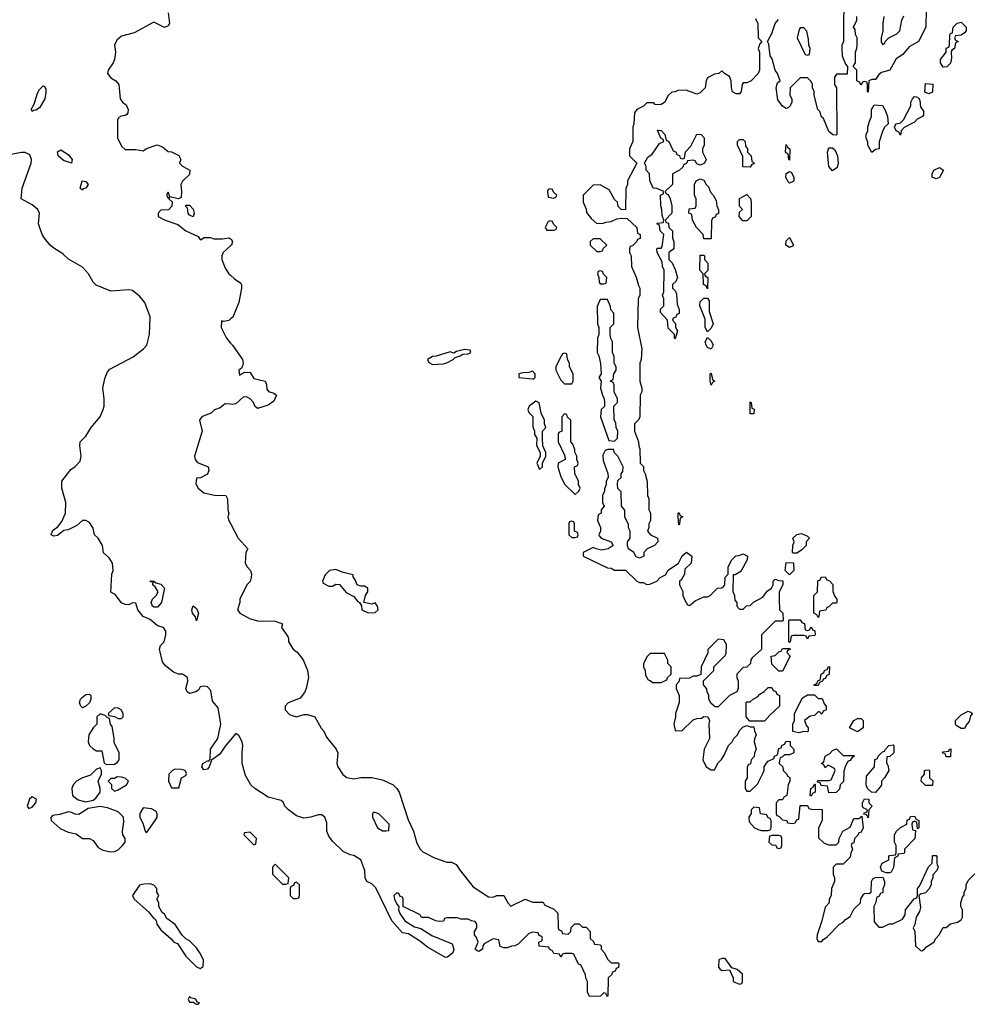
# Model space of a CAD drawing. Header units: inches. Extents: x 2710684 to 2828758, y 857022 to 965663.
# Tile 206 of 256: x 2738819 to 2744153, y 932102 to 937612. Entities that reach past the tile are written whole.
import ezdxf

# ---------------------------------------------------------------- set-up
doc = ezdxf.new("R2010")
doc.units = ezdxf.units.IN
doc.header["$MEASUREMENT"] = 0
doc.layers.add('C7933', color=7, linetype='Continuous')
doc.layers.add('C7943', color=7, linetype='Continuous')

msp = doc.modelspace()

# ---------------------------------------------------------------- linework, layer by layer
at = {"layer": 'C7933', "color": 4, "elevation": 8}
for points in [[(2739651, 937650), (2739658, 937590), (2739650, 937578), (2739630, 937568.7), (2739570, 937598), (2739460.7, 937539.3), (2739390, 937519.3), (2739362.4, 937497.6), (2739350.8, 937470), (2739354.8, 937430), (2739350.8, 937390), (2739342.8, 937370), (2739314, 937330), (2739310.8, 937310), (2739330, 937286.8), (2739358, 937270), (2739374, 937250), (2739382, 937170), (2739394, 937150), (2739416, 937136), (2739426, 937110), (2739424.7, 937090), (2739418.8, 937081.2), (2739410, 937075.3), (2739387.1, 937072.9), (2739374.8, 937065.2), (2739367.7, 937052.3), (2739367.3, 936950), (2739390, 936904.7), (2739410, 936886), (2739470, 936884.7), (2739510, 936878), (2739530, 936891.3), (2739588.9, 936911.1), (2739619.6, 936899.6), (2739650, 936874), (2739670, 936872), (2739711.1, 936851.1), (2739722, 936830), (2739714, 936810), (2739731.6, 936791.6), (2739772, 936770), (2739770, 936746), (2739731.6, 936708.4), (2739722, 936690), (2739726, 936650), (2739723.6, 936616.4), (2739708.7, 936608.7), (2739660.4, 936620.4), (2739650, 936646), (2739642, 936630), (2739650, 936614), (2739658, 936618), (2739654, 936610), (2739672, 936592), (2739671.3, 936568.7), (2739651.6, 936548.4), (2739610, 936546), (2739594, 936530), (2739594, 936510), (2739634, 936490), (2739705.4, 936465.4), (2739750, 936431), (2739818, 936398), (2739830, 936382), (2739838, 936382), (2739850, 936394), (2739887.3, 936392.7), (2739906, 936386), (2739954, 936386), (2739990, 936391.3), (2740000, 936385.6)], [(2740000, 933582.1), (2739970, 933547), (2739939.1, 933500.9), (2739892.4, 933467.6), (2739879.5, 933430), (2739870, 933418.7), (2739850, 933414), (2739839.7, 933430), (2739845.4, 933450), (2739870, 933463.8), (2739877.5, 933462.5), (2739886.3, 933473.7), (2739888.4, 933530), (2739928.2, 933590), (2739944.8, 933670), (2739930, 933762), (2739898, 933798), (2739890, 933858), (2739870, 933879), (2739850, 933882), (2739830, 933878), (2739819.9, 933860.1), (2739804.7, 933850), (2739770, 933841.6), (2739756, 933850), (2739749.3, 933870), (2739761.2, 933910), (2739758, 933930), (2739730, 933948.7), (2739709, 933949), (2739680.2, 933960.2), (2739636.4, 933996.4), (2739618, 934018), (2739602, 934090), (2739608, 934110), (2739628.9, 934131.1), (2739637.2, 934170), (2739637.2, 934190), (2739624, 934210), (2739590, 934220.7), (2739550, 934255.6), (2739511.4, 934271.4), (2739481.2, 934310), (2739470, 934346), (2739450, 934348), (2739430, 934337.2), (2739410, 934339.3), (2739389.5, 934349.5), (2739354.6, 934394.6), (2739329, 934409), (2739335.3, 934510), (2739342, 934530), (2739338, 934570), (2739320.4, 934600.4), (2739288.4, 934628.4), (2739282, 934670), (2739258, 934710), (2739238, 934730), (2739230, 934766), (2739210, 934798), (2739190, 934808.7), (2739170, 934808.7), (2739139.2, 934780.8), (2739090, 934758), (2739067.3, 934752.7), (2739030, 934726), (2739010, 934721.2), (2738995.3, 934730), (2739004.8, 934755.2), (2739030, 934771.3), (2739055.5, 934804.5), (2739075.3, 934850), (2739078, 934910), (2739055.3, 934990), (2739055.3, 935030), (2739105.6, 935094.4), (2739129.1, 935110.9), (2739158, 935142), (2739164, 935170), (2739155.3, 935230), (2739158, 935250), (2739190, 935282), (2739219, 935330), (2739269, 935390), (2739286, 935430), (2739292.3, 935450), (2739292.7, 935490), (2739285.2, 935550), (2739295.5, 935604.5), (2739310, 935642), (2739323.7, 935656.3), (2739454.9, 935725.1), (2739513.2, 935770), (2739532, 935790), (2739546.6, 935850), (2739549.3, 935949.3), (2739519.3, 936030), (2739490, 936065.2), (2739450, 936096), (2739430, 936099.5), (2739330, 936093.2), (2739247, 936127), (2739230, 936144), (2739203.7, 936190), (2739170, 936226.6), (2739091.6, 936271.6), (2739061.5, 936301.5), (2739010, 936333.2), (2738989.7, 936349.7), (2738957.2, 936390), (2738945.2, 936410), (2738924, 936470), (2738929.3, 936530), (2738921.2, 936550), (2738890, 936576), (2738828, 936610), (2738833.2, 936670), (2738883.7, 936810), (2738886, 936830), (2738876.2, 936856.2), (2738850, 936869.3), (2738830, 936869.4), (2738679.3, 936840.7)], [(2740000, 936346), (2739958, 936310), (2739951, 936290), (2739951, 936270), (2739970, 936222), (2739990.7, 936190.7), (2740000, 936181.9)], [(2740000, 935937.2), (2739990, 935928.7), (2739963.1, 935923.1), (2739950, 935926), (2739946.8, 935890), (2739976.3, 935830), (2740000, 935802.3)], [(2740000, 935459.7), (2739970, 935462), (2739941, 935439), (2739910, 935428.7), (2739890.7, 935409.3), (2739846.8, 935393.2), (2739835.3, 935384.7), (2739826, 935370), (2739840.7, 935310), (2739798.8, 935170), (2739801, 935150), (2739814.8, 935134.8), (2739874, 935110), (2739878, 935090), (2739870, 935068), (2739831.6, 935048.4), (2739810, 935046), (2739805.4, 935014.6), (2739818, 934990), (2739850, 934964), (2739910, 934952), (2739974, 934950), (2739982, 934930), (2739984.7, 934870), (2739990.7, 934850), (2739984.7, 934830), (2739990.8, 934810), (2740000, 934792.3)]]:
    msp.add_lwpolyline(points, dxfattribs=at)
at = {"layer": 'C7933', "color": 4}
for points, elevation in [([(2738890, 937098), (2738884, 937110), (2738901.2, 937138.8), (2738918.6, 937201.4), (2738930, 937222), (2738950, 937242), (2738958, 937238), (2738964.7, 937224.7), (2738966, 937206), (2738959.1, 937170), (2738930, 937118), (2738910, 937106), (2738896, 937104)], 4), ([(2739110, 936809), (2739064.8, 936824.8), (2739035.3, 936850), (2739030, 936872), (2739050, 936882.8), (2739090, 936857.1), (2739112.4, 936830)], 4), ([(2739170, 936658), (2739158, 936670), (2739169.3, 936710.7), (2739190, 936706), (2739202.8, 936690), (2739190, 936669.2), (2739175.3, 936664.7)], 4), ([(2739790, 936508), (2739770, 936518), (2739762, 936530), (2739758, 936558), (2739750, 936566), (2739750, 936574), (2739770, 936574), (2739790, 936552), (2739796, 936530)], 8), ([(2739590, 934323.7), (2739570, 934325.1), (2739562.7, 934330), (2739555.1, 934350), (2739562.7, 934370), (2739582.7, 934390), (2739594, 934410), (2739578.4, 934438.4), (2739564, 934450), (2739566, 934466), (2739554, 934466), (2739550, 934471), (2739570, 934470.5), (2739581.4, 934461.4), (2739610, 934453.7), (2739630.3, 934430), (2739614, 934350)], 4), ([(2739810, 934248.7), (2739802.7, 934270), (2739787.1, 934290), (2739782.6, 934310), (2739790, 934332), (2739810, 934316.3), (2739820.5, 934290)], 4), ([(2739170, 933762), (2739160.9, 933770), (2739153.6, 933790), (2739159.7, 933810), (2739170, 933821.3), (2739190, 933836.5), (2739210, 933838), (2739217.1, 933830), (2739218, 933810), (2739210.3, 933790), (2739190, 933769.6)], 8), ([(2739270, 933728), (2739252, 933710), (2739252, 933670), (2739230, 933648.7), (2739206, 933610), (2739202.8, 933570), (2739211, 933550), (2739230, 933531), (2739250, 933521), (2739279.6, 933519.6), (2739291.6, 933451.6), (2739304.7, 933444.7), (2739350, 933446), (2739364.7, 933455.3), (2739375.3, 933470), (2739375.3, 933510), (2739348, 933568), (2739349, 933591), (2739337.2, 933657.2), (2739328, 933670), (2739322, 933702), (2739310, 933706), (2739298, 933718)], 12), ([(2739350, 933762), (2739314, 933730), (2739318, 933718), (2739350, 933712), (2739370, 933702), (2739390, 933702), (2739398, 933710), (2739399, 933730), (2739388, 933750), (2739370, 933759)], 12), ([(2739270, 933426), (2739250, 933418), (2739216, 933384), (2739170, 933369.2), (2739138, 933350), (2739118, 933330), (2739111.3, 933310), (2739114, 933270), (2739146.4, 933246.4), (2739190, 933234.8), (2739230, 933244.7), (2739245.2, 933254.8), (2739269, 933290), (2739269.2, 933310), (2739258, 933350), (2739278, 933390), (2739278, 933410)], 12), ([(2739690, 933418), (2739674, 933410), (2739654, 933390), (2739652, 933350), (2739670, 933314), (2739710, 933314), (2739726, 933370), (2739750, 933382), (2739753.6, 933393.6), (2739746, 933410), (2739723.6, 933416.4)], 12), ([(2739365.4, 933374.6), (2739350, 933366), (2739330, 933366), (2739314, 933350), (2739332.7, 933332.7), (2739334, 933310), (2739350, 933294), (2739370, 933302), (2739418, 933330), (2739428, 933350), (2739410, 933368), (2739390, 933374)], 12), ([(2738890, 933263.7), (2738874, 933250), (2738861, 933210), (2738870, 933198), (2738890, 933204.7), (2738909, 933230), (2738914, 933250)], 12), ([(2739270, 933209), (2739202.8, 933197.2), (2739150, 933164), (2739130, 933165.2), (2739110, 933175.3), (2739090, 933179), (2739044.7, 933164.7), (2739002, 933158), (2738992.7, 933147.3), (2738996, 933130), (2739045.7, 933085.7), (2739090, 933064.9), (2739135.6, 933055.6), (2739170, 933030.7), (2739211, 933030), (2739230, 933019.1), (2739258.7, 932978.7), (2739284.9, 932964.9), (2739330, 932955.5), (2739350, 932957.3), (2739370, 932966), (2739395.3, 932990), (2739409, 933010), (2739409, 933030), (2739397.2, 933050), (2739395.1, 933070), (2739403.2, 933123.2), (2739401.2, 933150), (2739370, 933179), (2739310, 933201.2)], 12), ([(2739510, 933202), (2739491, 933170), (2739491, 933150), (2739511, 933110), (2739522, 933070), (2739530, 933062), (2739578, 933130), (2739589, 933150), (2739588.9, 933168.9), (2739582, 933182), (2739556.5, 933196.5)], 12), ([(2739550, 932775.3), (2739514.6, 932774.6), (2739490, 932768.7), (2739451, 932710), (2739461, 932690), (2739539.8, 932619.8), (2739570, 932582), (2739578, 932578), (2739585.4, 932565.4), (2739586.8, 932550), (2739610, 932518), (2739668, 932468), (2739682, 932450), (2739702, 932442), (2739750, 932372), (2739810, 932312), (2739830, 932302), (2739847.3, 932312.7), (2739848, 932350), (2739828, 932390), (2739810, 932418), (2739770, 932458), (2739748.7, 932468.7), (2739728.7, 932488.7), (2739690, 932548), (2739643.1, 932583.1), (2739630, 932606), (2739616.4, 932616.4), (2739598, 932650), (2739598, 932670), (2739588, 932690), (2739598, 932710), (2739588, 932730), (2739588, 932750), (2739570, 932768)], 12), ([(2739770, 932146), (2739762, 932130), (2739770, 932114), (2739794, 932114), (2739794, 932110), (2739810, 932102), (2739818, 932102), (2739826, 932110), (2739813.6, 932113.6), (2739806, 932130), (2739778, 932138)], 12)]:
    msp.add_lwpolyline(points, close=True, dxfattribs=dict(at, elevation=elevation))
at = {"layer": 'C7943', "color": 4}
for points, elevation in [([(2743434, 937790), (2743432, 937490), (2743422, 937470), (2743422, 937450), (2743424.7, 937410), (2743443.6, 937363.6), (2743454, 937350), (2743452.7, 937307.3), (2743392.7, 937307.3), (2743382, 937290), (2743382, 937250), (2743392, 937230), (2743394, 936970), (2743390, 936966), (2743372.7, 936967.3), (2743350, 936986), (2743319, 937059), (2743309.1, 937069.1), (2743299, 937099), (2743288.7, 937110), (2743268, 937190), (2743268, 937210), (2743258, 937230), (2743258, 937250), (2743250, 937266), (2743230, 937286), (2743190, 937286), (2743134, 937230), (2743132, 937190), (2743142, 937170), (2743142, 937150), (2743134, 937130), (2743122, 937118), (2743110, 937115.3), (2743090, 937128), (2743063.7, 937163.7), (2743054, 937230), (2743062, 937258), (2743078, 937270), (2743062, 937310), (2743049, 937329), (2743032.7, 937392.7), (2743022, 937410), (2743014.6, 937474.6), (2743006, 937490), (2743030, 937534), (2743048.4, 937591.6), (2743067.3, 937612.7)], 12), ([(2743894, 937670), (2743892, 937570), (2743852, 937490), (2743799.6, 937460.4), (2743763.6, 937416.4), (2743726.8, 937393.2), (2743691.1, 937328.9), (2743643.6, 937316.4), (2743630, 937306), (2743610, 937278), (2743590, 937278), (2743574, 937270), (2743570, 937206), (2743566, 937210), (2743566, 937250), (2743562, 937262), (2743550, 937266), (2743538, 937262), (2743530, 937246), (2743522, 937262), (2743506, 937270), (2743506, 937330), (2743486, 937350), (2743498, 937370), (2743498, 937430), (2743507.3, 937452.7), (2743508, 937470), (2743508, 937510), (2743498, 937530), (2743496.4, 937556.4), (2743488, 937570), (2743506, 937610), (2743506, 937630)], 12), ([(2742939.6, 937619.6), (2742952, 937590), (2742954, 937510), (2742974, 937490), (2742963.6, 937476.4), (2742954, 937450), (2742962, 937430), (2742962, 937330), (2742954, 937310), (2742914, 937270), (2742890, 937258), (2742870, 937258), (2742864.7, 937250), (2742858, 937210), (2742850, 937198), (2742830, 937198), (2742810, 937208), (2742804, 937230), (2742802, 937270), (2742793.6, 937293.6), (2742766, 937310), (2742750, 937326), (2742734, 937310), (2742710, 937308), (2742670, 937286), (2742662, 937270), (2742658, 937230), (2742630, 937202), (2742610, 937195.3), (2742550, 937218), (2742503.6, 937216.4), (2742490, 937208), (2742470, 937206), (2742450, 937188), (2742430, 937148), (2742410, 937138), (2742390, 937135.3), (2742378, 937138), (2742370, 937146), (2742330, 937146), (2742311.6, 937128.4), (2742274, 937110), (2742262, 937090), (2742258, 937030), (2742251.3, 937010), (2742252, 936930), (2742234, 936890), (2742234, 936850), (2742274, 936810), (2742222, 936710), (2742222, 936690), (2742212.7, 936667.3), (2742211.6, 936548.4), (2742186, 936550), (2742170, 936566), (2742166, 936590), (2742150, 936606), (2742120.4, 936660.4), (2742070, 936688), (2742030, 936686), (2741974, 936630), (2741974, 936590), (2741991.6, 936551.6), (2741992.7, 936532.7), (2742019.6, 936499.6), (2742050, 936472), (2742087.3, 936472.7), (2742100.4, 936479.6), (2742130, 936482), (2742163.1, 936496.9), (2742190, 936502), (2742219.6, 936499.6), (2742274, 936450), (2742278, 936418), (2742294, 936410), (2742292.7, 936387.3), (2742278, 936382), (2742274, 936370), (2742250, 936346), (2742238, 936342), (2742234, 936330), (2742234, 936310), (2742242, 936290), (2742244.7, 936230), (2742271.1, 936171.1), (2742283.6, 936123.6), (2742292, 936110), (2742292, 936070), (2742282, 936050), (2742278, 935890), (2742302, 935770), (2742298, 935710), (2742292, 935690), (2742292, 935590), (2742302, 935550), (2742302, 935530), (2742294, 935510), (2742292, 935390), (2742285.4, 935374.6), (2742262, 935350), (2742262, 935310), (2742284.7, 935250), (2742286, 935226), (2742292, 935210), (2742294, 935130), (2742311.6, 935111.6), (2742312, 935090), (2742322, 935070), (2742331.6, 935028.4), (2742334, 934950), (2742342, 934930), (2742342, 934870), (2742351.3, 934850), (2742351.1, 934808.9), (2742342, 934790), (2742342, 934770), (2742334, 934750), (2742352, 934730), (2742390.7, 934710.7), (2742392, 934690), (2742374, 934670), (2742332, 934650), (2742314, 934630), (2742314, 934610), (2742290, 934598), (2742270, 934606), (2742258, 934630), (2742228.7, 934650), (2742222, 934670), (2742222, 934690), (2742238, 934710), (2742238, 934750), (2742228.4, 934768.4), (2742227.3, 934787.3), (2742208, 934830), (2742207.3, 934867.3), (2742188, 934890), (2742186, 934970), (2742168.4, 934988.4), (2742166, 935010), (2742167.3, 935032.7), (2742186, 935050), (2742186, 935070), (2742196.4, 935083.6), (2742198, 935110), (2742168, 935170), (2742148, 935190), (2742146, 935206), (2742112.7, 935207.3), (2742098, 935202), (2742084.7, 935175.3), (2742085.4, 935145.4), (2742111.6, 935071.6), (2742114, 935050), (2742102, 935030), (2742102, 935010), (2742092.7, 934987.3), (2742092.7, 934972.7), (2742082, 934950), (2742082, 934910), (2742092, 934890), (2742074, 934870), (2742074, 934850), (2742058, 934842), (2742054, 934810), (2742071.3, 934770), (2742071.1, 934748.9), (2742062, 934730), (2742063.6, 934723.6), (2742074, 934710), (2742131.3, 934690), (2742142, 934670), (2742114, 934650), (2742075.9, 934644.1), (2742046, 934650), (2742030, 934658), (2741974, 934630), (2741974, 934610), (2742110, 934544.7), (2742130, 934542), (2742150, 934532), (2742211.6, 934531.6), (2742274, 934470), (2742290, 934462), (2742310, 934462), (2742330, 934452), (2742347.3, 934452.7), (2742386, 934470), (2742406, 934490), (2742434.6, 934505.4), (2742450, 934532), (2742508.7, 934571.3), (2742529.1, 934610.9), (2742552, 934632), (2742582, 934610), (2742578, 934570), (2742543.6, 934536.4), (2742542, 934510), (2742523.6, 934476.4), (2742514, 934470), (2742514, 934450), (2742531.6, 934411.6), (2742532, 934390), (2742543.6, 934363.6), (2742558, 934338), (2742570, 934334), (2742600.4, 934359.6), (2742650, 934382), (2742670, 934382), (2742686, 934390), (2742726, 934430), (2742750, 934432), (2742760.4, 934439.6), (2742768, 934450), (2742768.4, 934491.6), (2742786, 934510), (2742786, 934550), (2742806, 934590), (2742828.4, 934611.6), (2742847.3, 934612.7), (2742870, 934622), (2742894, 934610), (2742891.6, 934588.4), (2742856.9, 934523.1), (2742826, 934506), (2742814, 934506), (2742812.7, 934412.7), (2742822, 934390), (2742823.6, 934363.6), (2742834, 934350), (2742834, 934330), (2742850, 934314), (2742870, 934314), (2742888.4, 934331.6), (2742910, 934334), (2742928.4, 934351.6), (2742980.4, 934379.6), (2743005.2, 934414.8), (2743028, 934430), (2743038, 934450), (2743038, 934470), (2743050, 934482), (2743070, 934474), (2743092, 934472), (2743092, 934450), (2743072, 934410), (2743072, 934370), (2743074, 934310), (2743091.6, 934291.6), (2743094, 934250), (2743090, 934246), (2743050, 934246), (2742972, 934170), (2742972.7, 934087.3), (2742919.6, 934040.4), (2742912, 934030), (2742911, 934009), (2742891.1, 933988.9), (2742870, 933986), (2742834, 933950), (2742834, 933930), (2742842, 933910), (2742842, 933870), (2742834, 933850), (2742794, 933830), (2742730, 933766), (2742712.7, 933767.3), (2742690, 933786), (2742678, 933810), (2742678, 933830), (2742668, 933850), (2742667.3, 933867.3), (2742648, 933890), (2742648, 933912), (2742706, 933970), (2742706, 933990), (2742770, 934054), (2742774.6, 934065.4), (2742776.4, 934116.4), (2742762, 934142), (2742730, 934146), (2742672.7, 934087.3), (2742671.6, 934068.4), (2742634, 933990), (2742632.7, 933947.3), (2742610, 933938), (2742590, 933938), (2742570, 933928), (2742514, 933926), (2742510, 933906), (2742494, 933890), (2742494, 933870), (2742512, 933830), (2742511.6, 933791.6), (2742491.3, 933730), (2742491.3, 933710), (2742482, 933670), (2742490, 933634), (2742527.3, 933632.7), (2742590, 933694), (2742610, 933702), (2742636.4, 933703.6), (2742650, 933712), (2742671.3, 933711.3), (2742682, 933690), (2742678, 933670), (2742682, 933590), (2742652, 933530), (2742644.7, 933470), (2742662, 933430), (2742690, 933414), (2742710, 933414), (2742730, 933454), (2742748.4, 933471.6), (2742763.1, 933496.9), (2742788, 933550), (2742808, 933570), (2742818, 933590), (2742838, 933610), (2742850, 933634), (2742870, 933654), (2742890, 933662), (2742910, 933654), (2742930, 933654), (2742932.7, 933632.7), (2742942, 933610), (2742932.7, 933587.3), (2742932, 933570), (2742942, 933530), (2742932.7, 933507.3), (2742931.6, 933488.4), (2742914, 933470), (2742911.6, 933448.4), (2742898, 933442), (2742892.7, 933427.3), (2742892, 933370), (2742882, 933350), (2742882, 933310), (2742890, 933294), (2742910, 933294), (2742950, 933334), (2742978, 933390), (2742987.3, 933412.7), (2742988.4, 933431.6), (2742998, 933450), (2743010, 933462), (2743042, 933478), (2743046, 933490), (2743062, 933498), (2743070, 933534), (2743082, 933538), (2743086, 933550), (2743102, 933558), (2743110, 933574), (2743132.7, 933572.7), (2743134, 933550), (2743154, 933530), (2743154, 933510), (2743130, 933498), (2743102, 933498), (2743090, 933486), (2743078, 933482), (2743072.7, 933467.3), (2743072, 933450), (2743092, 933430), (2743094, 933410), (2743114, 933390), (2743118, 933378), (2743131.6, 933371.6), (2743132, 933350), (2743122, 933330), (2743114, 933270), (2743098, 933262), (2743090, 933246), (2743070, 933246), (2743054, 933230), (2743054, 933170), (2743058, 933158), (2743070, 933154), (2743090, 933134), (2743114, 933130), (2743118, 933118), (2743150, 933114), (2743162, 933118), (2743170, 933134), (2743182, 933138), (2743190, 933214), (2743230, 933214), (2743238, 933198), (2743250, 933194), (2743311.6, 933191.6), (2743312.7, 933132.7), (2743292.7, 933087.3), (2743292.7, 933032.7), (2743323.6, 933003.6), (2743350, 932994), (2743390, 932994), (2743406, 933010), (2743408, 933030), (2743428, 933070), (2743470, 933094), (2743490, 933142), (2743518, 933142), (2743534, 933154), (2743542, 933090), (2743530, 933066), (2743518, 933062), (2743514, 933050), (2743494, 933030), (2743490, 933006), (2743478, 933002), (2743474, 932990), (2743482, 932970), (2743472.7, 932947.3), (2743470, 932926), (2743430, 932886), (2743390, 932886), (2743374, 932870), (2743374, 932830), (2743382, 932810), (2743382, 932790), (2743364.7, 932750), (2743362, 932710), (2743352, 932690), (2743351.3, 932670), (2743330, 932646), (2743311.1, 932568.9), (2743284.7, 932490), (2743282, 932470), (2743290, 932454), (2743310, 932454), (2743316.4, 932463.6), (2743340.4, 932479.6), (2743408.9, 932551.1), (2743430, 932562), (2743443.1, 932576.9), (2743470, 932594), (2743490, 932634), (2743526, 932670), (2743528.4, 932691.6), (2743543.1, 932716.9), (2743550, 932722), (2743576.4, 932723.6), (2743586, 932730), (2743588, 932790), (2743596.4, 932803.6), (2743608.4, 932811.6), (2743652.7, 932812.7), (2743662, 932790), (2743662, 932770), (2743652.7, 932747.3), (2743651.6, 932728.4), (2743638, 932722), (2743630, 932706), (2743618, 932702), (2743611.6, 932668.4), (2743602, 932650), (2743603.6, 932563.6), (2743630, 932534), (2743650, 932534), (2743690, 932552), (2743707.3, 932552.7), (2743762, 932578), (2743776.4, 932603.6), (2743778, 932630), (2743827.3, 932692.7), (2743842, 932698), (2743846, 932710), (2743846, 932750), (2743856.4, 932763.6), (2743908.4, 932871.6), (2743927.3, 932892.7), (2743930, 932934), (2743950, 932934), (2743954, 932930), (2743954, 932890), (2743962, 932870), (2743954, 932850), (2743932.7, 932827.3), (2743932, 932810), (2743922, 932790), (2743922, 932770), (2743910, 932746), (2743890, 932726), (2743862, 932718), (2743854, 932710), (2743863.6, 932643.6), (2743858, 932622), (2743838, 932590), (2743831.6, 932548.4), (2743822, 932530), (2743832, 932510), (2743834, 932430), (2743863.6, 932403.6), (2743870, 932402), (2743886, 932410), (2743896.4, 932423.6), (2743938, 932450), (2743948, 932470), (2743968, 932490), (2743990, 932532), (2744007.3, 932532.7), (2744030, 932552), (2744070, 932562), (2744090, 932574), (2744098, 932590), (2744098, 932630), (2744088, 932650), (2744088, 932670), (2744098, 932702), (2744107.3, 932712.7), (2744108, 932730), (2744118, 932750), (2744118, 932770), (2744130, 932794), (2744167.3, 932832.7)], 12), ([(2743658, 937630), (2743651.3, 937590), (2743652, 937550), (2743642, 937510), (2743642, 937490), (2743650, 937474), (2743662, 937478), (2743667.3, 937492.7), (2743686, 937510), (2743730, 937532), (2743748, 937550), (2743758, 937610), (2743770, 937634)], 12), ([(2740000, 936385.6), (2740003.6, 936383.6), (2740011.6, 936371.6), (2740004.7, 936350), (2740000, 936346)], 8), ([(2740000, 936181.9), (2740021.4, 936161.4), (2740056.9, 936136.9), (2740062, 936130), (2740062, 936110), (2740046, 936030), (2740012.3, 935947.7), (2740000, 935937.2)], 8), ([(2740000, 935802.3), (2740010.6, 935790), (2740067.3, 935710), (2740070.9, 935689.1), (2740066.8, 935673.2), (2740059.8, 935660.2), (2740046, 935650), (2740050, 935622), (2740080.4, 935639.6), (2740110, 935638), (2740130, 935604.7), (2740194, 935590), (2740202, 935570), (2740203.6, 935543.6), (2740211.6, 935531.6), (2740242, 935522), (2740258, 935510), (2740242, 935478), (2740210, 935454), (2740150, 935435.3), (2740135.3, 935450), (2740129, 935470), (2740109.5, 935489.5), (2740090, 935501.2), (2740070, 935499), (2740030, 935462), (2740010, 935459), (2740000, 935459.7)], 8), ([(2740000, 934792.3), (2740042.8, 934710), (2740096, 934650), (2740086, 934630), (2740082, 934570), (2740092, 934550), (2740111.3, 934530), (2740118, 934510), (2740116, 934490), (2740110, 934468), (2740091.1, 934448.9), (2740052, 934370), (2740051.3, 934350), (2740038, 934310), (2740051.3, 934290), (2740110, 934259.1), (2740151.8, 934248.2), (2740250, 934246), (2740290.8, 934230.8), (2740284.7, 934210), (2740319.8, 934159.8), (2740324.7, 934150), (2740324.7, 934130), (2740351.3, 934090), (2740373.4, 934073.4), (2740406, 934030), (2740430.8, 933970), (2740436, 933930), (2740422.8, 933870), (2740413.2, 933846.8), (2740390, 933815.3), (2740322, 933790), (2740304.7, 933770), (2740306, 933750), (2740330, 933724.7), (2740350, 933716), (2740370, 933711.3), (2740410, 933724.7), (2740430, 933724.7), (2740471.3, 933710), (2740506.4, 933646.4), (2740522, 933630), (2740536.9, 933596.9), (2740591, 933530), (2740601, 933510), (2740594.8, 933450), (2740600.7, 933430), (2740628.1, 933388.1), (2740650, 933371), (2740690, 933364.7), (2740730, 933370.7), (2740790, 933370.7), (2740850, 933358.8), (2740910, 933330.8), (2740931.3, 933310), (2740944.7, 933290), (2740994, 933134), (2741024.7, 933070), (2741043.5, 933003.5), (2741061, 932970), (2741075.9, 932955.9), (2741141.4, 932921.4), (2741210, 932898), (2741236.9, 932896.9), (2741263.6, 932883.6), (2741284.7, 932850), (2741358.8, 932758.8), (2741443.6, 932703.6), (2741470, 932702), (2741490, 932711.3), (2741530, 932711.3), (2741552, 932670), (2741570, 932652), (2741650, 932691.3), (2741690, 932674), (2741750, 932674), (2741758, 932658), (2741810, 932634), (2741831.6, 932611.6), (2741834, 932530), (2741838, 932518), (2741852.7, 932512.7), (2741858, 932498), (2741890, 932494), (2741906, 932510), (2741907.3, 932532.7), (2741928.4, 932551.6), (2741951.6, 932551.6), (2741970, 932534), (2741990, 932534), (2742014, 932510), (2742014, 932470), (2742032.7, 932452.7), (2742038, 932438), (2742070, 932434), (2742074, 932430), (2742074, 932410), (2742094, 932390), (2742110, 932354), (2742130, 932334), (2742170, 932334), (2742174, 932330), (2742172.7, 932307.3), (2742158, 932302), (2742152.7, 932287.3), (2742138, 932282), (2742132.7, 932267.3), (2742114, 932250), (2742112.7, 932147.3), (2742107.3, 932147.3), (2742102, 932162), (2742090, 932166), (2742072, 932148), (2742010, 932146), (2741998, 932170), (2741998, 932230), (2741988.4, 932248.4), (2741987.3, 932267.3), (2741962, 932322), (2741947.3, 932327.3), (2741922, 932382), (2741910, 932386), (2741870, 932386), (2741858, 932382), (2741850, 932366), (2741842, 932382), (2741810, 932386), (2741802, 932402), (2741786, 932410), (2741782, 932422), (2741727.3, 932427.3), (2741726, 932450), (2741742, 932458), (2741746, 932470), (2741742, 932482), (2741727.3, 932487.3), (2741722, 932502), (2741690, 932506), (2741670, 932498), (2741610, 932438), (2741591.6, 932428.4), (2741572.7, 932427.3), (2741550, 932418), (2741530, 932418), (2741510, 932426), (2741502, 932462), (2741470, 932468), (2741419.6, 932440.4), (2741412, 932430), (2741411.3, 932410), (2741390, 932398), (2741380.4, 932400.4), (2741368.7, 932410), (2741386, 932450), (2741376.4, 932476.4), (2741366, 932490), (2741366, 932510), (2741378, 932530), (2741378, 932550), (2741370, 932566), (2741348.4, 932568.4), (2741330, 932578), (2741290, 932578), (2741270, 932586), (2741210, 932586), (2741198, 932582), (2741192.7, 932567.3), (2741170, 932566), (2741148.4, 932568.4), (2741107.3, 932587.3), (2741068.4, 932588.4), (2741062, 932602), (2740966, 932650), (2740966, 932690), (2740962, 932702), (2740950, 932706), (2740942, 932722), (2740930, 932726), (2740914, 932710), (2740918, 932690), (2740930, 932662), (2740942, 932650), (2740941, 932630), (2740947.3, 932610), (2740974.8, 932570), (2741030, 932536), (2741065.5, 932525.5), (2741126.9, 932486.9), (2741239.8, 932439.8), (2741250.9, 932410.9), (2741244, 932390), (2741214.6, 932365.4), (2741203.2, 932363.2), (2741101.7, 932421.7), (2741057.1, 932457.1), (2740995.6, 932495.6), (2740962, 932502), (2740902, 932570), (2740813.7, 932753.7), (2740790, 932777), (2740762, 932790), (2740754, 932810), (2740752, 932850), (2740728.7, 932910), (2740690, 932935.3), (2740670, 932938), (2740630, 932958), (2740570, 933015.3), (2740550, 933042), (2740539, 933070), (2740538, 933118), (2740528, 933150), (2740510, 933162), (2740490, 933162), (2740450, 933149), (2740410, 933144), (2740370, 933157.2), (2740324, 933190), (2740304, 933210), (2740294, 933234), (2740283.1, 933243.1), (2740210, 933261.2), (2740135.3, 933310), (2740114, 933330), (2740083.2, 933383.2), (2740065.2, 933450), (2740064, 933510), (2740068.7, 933550), (2740064, 933570), (2740045.6, 933605.6), (2740030, 933617.2), (2740000, 933582.1)], 8)]:
    msp.add_lwpolyline(points, dxfattribs=dict(at, elevation=elevation))
for points, elevation in [([(2743990, 937346), (2743975.3, 937370), (2743975.3, 937390), (2744006, 937430), (2744007.3, 937452.7), (2744022, 937458), (2744026, 937470), (2744027.3, 937527.3), (2744030, 937534), (2744042, 937538), (2744046, 937570), (2744067.3, 937592.7), (2744090, 937598), (2744118, 937570), (2744118, 937550), (2744110, 937538), (2744090, 937526), (2744058, 937522), (2744054, 937510), (2744058, 937498), (2744074, 937490), (2744058, 937482), (2744054, 937450), (2744038, 937442), (2744034, 937430), (2744036.9, 937396.9), (2744031.1, 937368.9), (2744010, 937348)], 12), ([(2743210, 937566), (2743190, 937566), (2743183.6, 937556.4), (2743172, 937510), (2743218, 937418), (2743230, 937414), (2743242, 937418), (2743246, 937450), (2743238, 937470), (2743236.4, 937503.6), (2743227.3, 937547.3)], 12), ([(2743910, 937198), (2743887.3, 937207.3), (2743890, 937254), (2743932, 937252), (2743930, 937206)], 12), ([(2743750, 936966), (2743742, 936982), (2743726, 936990), (2743718, 937010), (2743720.4, 937019.6), (2743726, 937030), (2743750, 937034), (2743768.4, 937051.6), (2743808, 937130), (2743808.7, 937150), (2743818, 937170), (2743830, 937182), (2743839.6, 937179.6), (2743852.7, 937172.7), (2743859.6, 937159.6), (2743863.6, 937123.6), (2743879.6, 937099.6), (2743879.6, 937080.4), (2743874, 937070), (2743844.7, 937055.3), (2743830, 937038), (2743771.6, 937008.4), (2743754, 936990)], 12), ([(2743590, 936868.7), (2743568, 936910), (2743567.3, 936927.3), (2743558, 936950), (2743558, 936970), (2743568, 936990), (2743568, 937010), (2743576.4, 937043.6), (2743588, 937070), (2743588, 937110), (2743604, 937136), (2743650, 937132), (2743665.4, 937105.4), (2743678, 937070), (2743682, 937030), (2743662, 937010), (2743650, 936986), (2743631.6, 936928.4), (2743631.6, 936888.4), (2743610, 936886)], 12), ([(2742530, 936834), (2742542, 936838), (2742547.3, 936872.7), (2742576.4, 936903.6), (2742610, 936972), (2742634, 936970), (2742652, 936950), (2742652, 936910), (2742642, 936890), (2742642, 936870), (2742662, 936830), (2742654, 936810), (2742630, 936798), (2742610, 936806), (2742602, 936822), (2742590, 936826), (2742558, 936822), (2742552.7, 936807.3), (2742538, 936802), (2742532.7, 936787.3), (2742514, 936770), (2742474, 936750), (2742474, 936690), (2742434, 936650), (2742438, 936638), (2742450, 936634), (2742462, 936610), (2742471.3, 936570), (2742471.3, 936528.7), (2742434, 936490), (2742438, 936478), (2742452.7, 936472.7), (2742454, 936450), (2742474, 936430), (2742474, 936390), (2742482, 936370), (2742482, 936330), (2742454, 936310), (2742454, 936270), (2742471.6, 936251.6), (2742490, 936214), (2742502, 936170), (2742492.7, 936147.3), (2742474, 936130), (2742474, 936110), (2742492, 936092), (2742496.9, 936076.9), (2742499.6, 936019.6), (2742512, 935990), (2742512, 935968), (2742498, 935962), (2742492.7, 935947.3), (2742478, 935942), (2742474, 935930), (2742492, 935912), (2742492, 935890), (2742502, 935870), (2742490, 935826), (2742486, 935830), (2742486, 935850), (2742450, 935886), (2742446, 935930), (2742407.3, 935972.7), (2742407.3, 935992.7), (2742426, 936010), (2742426, 936050), (2742418, 936070), (2742426, 936090), (2742428, 936210), (2742418, 936230), (2742416.4, 936256.4), (2742388, 936310), (2742386, 936330), (2742390, 936334), (2742410, 936334), (2742416.4, 936343.6), (2742426, 936410), (2742406, 936430), (2742402, 936462), (2742386, 936470), (2742390, 936474), (2742422, 936478), (2742426, 936490), (2742416.4, 936516.4), (2742415.3, 936550), (2742408.7, 936570), (2742408, 936630), (2742422, 936638), (2742426, 936650), (2742387.3, 936667.3), (2742366, 936670), (2742347.3, 936712.7), (2742346, 936750), (2742326, 936770), (2742326, 936790), (2742318, 936810), (2742336.4, 936843.6), (2742360.4, 936859.6), (2742401.2, 936918.8), (2742426, 936930), (2742422, 936942), (2742408.4, 936948.4), (2742390, 936994), (2742410, 936992), (2742432, 936970), (2742438, 936938), (2742454, 936930), (2742478, 936878), (2742492.7, 936872.7), (2742498, 936858), (2742512.7, 936852.7), (2742518, 936838)], 12), ([(2742910, 936786), (2742868.4, 936788.4), (2742867.3, 936847.3), (2742838, 936910), (2742838, 936930), (2742850, 936942), (2742870, 936942), (2742882, 936930), (2742883.6, 936903.6), (2742894, 936890), (2742894, 936870), (2742914, 936850), (2742918, 936818), (2742931.6, 936811.6), (2742930, 936806), (2742918, 936802)], 12), ([(2743130, 936826), (2743126, 936830), (2743122, 936862), (2743110, 936866), (2743107.3, 936872.7), (2743110, 936914), (2743118, 936898), (2743132, 936890)], 12), ([(2743370, 936766), (2743349, 936790), (2743342, 936870), (2743350, 936894), (2743370, 936894), (2743383.6, 936883.6), (2743398, 936850), (2743402, 936810), (2743396, 936784)], 12), ([(2743130, 936698), (2743123.1, 936703.1), (2743108.9, 936728.9), (2743110, 936752), (2743130, 936762), (2743138, 936758), (2743154, 936730), (2743154, 936710), (2743150, 936706)], 12), ([(2743950, 936722), (2743928, 936730), (2743928, 936750), (2743938, 936770), (2743970, 936784.7), (2743991.3, 936770), (2743970, 936728)], 12), ([(2742650, 936386), (2742646, 936410), (2742608.9, 936448.9), (2742586, 936490), (2742582, 936522), (2742566, 936530), (2742567.3, 936552.7), (2742602, 936558), (2742606, 936570), (2742606, 936610), (2742598, 936630), (2742598, 936690), (2742606, 936710), (2742630, 936722), (2742650, 936714), (2742662, 936690), (2742676, 936676), (2742686.4, 936646.4), (2742702, 936630), (2742719.6, 936599.6), (2742722, 936570), (2742732.7, 936547.3), (2742732.7, 936527.3), (2742718, 936522), (2742712.7, 936507.3), (2742698, 936502), (2742692.7, 936487.3), (2742690, 936386)], 12), ([(2741790, 936666), (2741778, 936662), (2741774, 936650), (2741778, 936618), (2741810, 936614), (2741822, 936618), (2741826, 936630), (2741807.3, 936647.3), (2741802, 936662)], 12), ([(2742890, 936486), (2742867.3, 936487.3), (2742848, 936510), (2742850, 936534), (2742866, 936550), (2742848.9, 936568.9), (2742849, 936611), (2742890, 936634), (2742911.6, 936611.6), (2742914, 936590), (2742914, 936510)], 12), ([(2741790, 936486), (2741778, 936482), (2741762, 936450), (2741770, 936434), (2741810, 936434), (2741822, 936438), (2741826, 936450), (2741807.3, 936467.3), (2741802, 936482)], 12), ([(2742070, 936386), (2742030, 936386), (2742014, 936370), (2742014, 936350), (2742050, 936314), (2742070, 936314), (2742082, 936318), (2742087.3, 936332.7), (2742106, 936350)], 12), ([(2743130, 936338), (2743109.3, 936349.3), (2743110, 936374), (2743130, 936394), (2743150, 936354), (2743150, 936346)], 12), ([(2742670, 936106), (2742662, 936122), (2742648, 936130), (2742646, 936190), (2742628, 936210), (2742630, 936294), (2742650, 936294), (2742654, 936290), (2742654, 936270), (2742672, 936250), (2742671.6, 936208.4), (2742654, 936190), (2742658, 936178), (2742672, 936170)], 12), ([(2742070, 936206), (2742058, 936202), (2742054, 936190), (2742062, 936170), (2742063.6, 936143.6), (2742070, 936134), (2742090, 936134), (2742102, 936138), (2742106, 936170), (2742087.3, 936187.3), (2742082, 936202)], 12), ([(2742110, 936046), (2742070, 936046), (2742052.7, 936007.3), (2742054, 935910), (2742062, 935890), (2742062, 935850), (2742054, 935830), (2742052, 935750), (2742062, 935730), (2742071.6, 935688.4), (2742074, 935630), (2742062, 935610), (2742074, 935590), (2742072, 935550), (2742082, 935510), (2742092, 935490), (2742094, 935470), (2742092.7, 935447.3), (2742074, 935430), (2742072, 935390), (2742118, 935258), (2742150, 935254), (2742166, 935270), (2742168, 935310), (2742158, 935330), (2742156.4, 935356.4), (2742147.3, 935372.7), (2742146, 935450), (2742166, 935470), (2742166, 935490), (2742148, 935530), (2742147.3, 935567.3), (2742142, 935582), (2742126, 935590), (2742142, 935598), (2742146, 935630), (2742158, 935650), (2742158, 935670), (2742148, 935690), (2742147.3, 935727.3), (2742138, 935750), (2742138, 935810), (2742128.4, 935828.4), (2742126, 935850), (2742126, 935890), (2742146, 935910), (2742146, 935970), (2742128.4, 935988.4), (2742127.3, 936007.3)], 12), ([(2742670, 935866), (2742658, 935890), (2742656.4, 935936.4), (2742628, 936010), (2742630, 936034), (2742650, 936054), (2742670, 936054), (2742679.6, 936039.6), (2742679.6, 935979.6), (2742702, 935910), (2742690, 935886)], 12), ([(2742690, 935768), (2742670, 935778), (2742662, 935790), (2742658, 935810), (2742670, 935834), (2742690, 935814), (2742702, 935790)], 12), ([(2741310, 935766), (2741265.4, 935754.6), (2741250, 935746), (2741230, 935754), (2741151.6, 935728.4), (2741130, 935728), (2741102, 935710), (2741110, 935694), (2741130, 935682), (2741190, 935686), (2741210, 935691.3), (2741246, 935710), (2741258, 935722), (2741286, 935730), (2741300.4, 935739.6), (2741330, 935742), (2741346, 935750), (2741342, 935762)], 12), ([(2741870, 935746), (2741858, 935742), (2741843.6, 935716.4), (2741822, 935670), (2741822, 935650), (2741850, 935594), (2741870, 935574), (2741910, 935574), (2741918, 935590), (2741918, 935630), (2741898, 935670), (2741898, 935690), (2741886, 935710), (2741882, 935742)], 12), ([(2741690, 935646), (2741670, 935638), (2741636.4, 935636.4), (2741614, 935630), (2741614, 935610), (2741690, 935602), (2741698, 935602), (2741706, 935610), (2741706, 935630)], 12), ([(2742690, 935566), (2742686, 935590), (2742686, 935630), (2742690, 935634), (2742698, 935598), (2742712, 935590), (2742698, 935582)], 12), ([(2741710, 935478), (2741672, 935450), (2741664.7, 935430), (2741670, 935414), (2741691.6, 935391.6), (2741692.7, 935332.7), (2741702, 935310), (2741702, 935290), (2741714, 935270), (2741712, 935230), (2741734, 935190), (2741734, 935170), (2741714, 935130), (2741730, 935094), (2741746, 935110), (2741746, 935130), (2741766, 935170), (2741766, 935190), (2741748, 935228), (2741746, 935270), (2741746, 935310), (2741766, 935330), (2741758, 935350), (2741758, 935370), (2741739, 935410), (2741727.3, 935467.3)], 12), ([(2742910, 935406), (2742908.9, 935408.9), (2742910, 935474), (2742914, 935470), (2742918, 935438), (2742931.6, 935431.6), (2742930, 935406)], 12), ([(2741870, 935406), (2741854, 935390), (2741854, 935310), (2741838, 935302), (2741834, 935290), (2741834, 935250), (2741871.6, 935171.6), (2741874, 935150), (2741834, 935130), (2741832, 935110), (2741850, 935054), (2741872, 935010), (2741930, 934954), (2741950, 934974), (2741958, 934990), (2741948, 935010), (2741948, 935030), (2741927.3, 935072.7), (2741926, 935110), (2741942, 935118), (2741946, 935130), (2741938, 935150), (2741938, 935170), (2741927.3, 935192.7), (2741927.3, 935207.3), (2741916.4, 935236.4), (2741906, 935250), (2741906, 935370), (2741887.3, 935387.3), (2741882, 935402)], 12), ([(2742510, 934786), (2742506, 934830), (2742506, 934850), (2742510, 934854), (2742518, 934838), (2742532, 934830), (2742518, 934822), (2742514, 934790)], 12), ([(2741910, 934806), (2741898, 934802), (2741894, 934790), (2741894, 934730), (2741910, 934714), (2741930, 934714), (2741942, 934718), (2741946, 934730), (2741942, 934742), (2741926, 934750), (2741926, 934790), (2741922, 934802)], 12), ([(2743150, 934626), (2743146, 934630), (2743148, 934670), (2743155.3, 934690), (2743148.7, 934710), (2743170, 934731.3), (2743196.9, 934736.9), (2743230, 934722), (2743242, 934710), (2743222, 934690), (2743222, 934670), (2743216.9, 934663.1), (2743196.9, 934643.1), (2743170, 934626)], 12), ([(2743130, 934506), (2743106, 934530), (2743110, 934574), (2743151.6, 934571.6), (2743154, 934530)], 12), ([(2740590, 934535.3), (2740554, 934530), (2740530, 934506), (2740514, 934470), (2740518, 934458), (2740550, 934442), (2740570, 934442), (2740590, 934454), (2740610, 934452), (2740647.3, 934407.3), (2740690, 934384.7), (2740710, 934358), (2740722, 934350), (2740732.7, 934332.7), (2740734, 934310), (2740770, 934292), (2740810, 934294), (2740826, 934310), (2740822, 934330), (2740810, 934348), (2740790, 934342), (2740746, 934350), (2740755.3, 934390), (2740768.7, 934410), (2740768, 934430), (2740750, 934442), (2740730, 934442), (2740709, 934449), (2740698, 934478), (2740686, 934494), (2740686, 934506), (2740630, 934518)], 12), ([(2743290, 934266), (2743282, 934282), (2743266, 934290), (2743266, 934390), (2743286, 934410), (2743287.3, 934472.7), (2743302, 934478), (2743307.3, 934492.7), (2743330, 934494), (2743338, 934478), (2743352.7, 934472.7), (2743372, 934452), (2743372.7, 934412.7), (2743383.6, 934383.6), (2743394, 934370), (2743394, 934350), (2743390, 934346), (2743370, 934346), (2743350, 934326), (2743338, 934322), (2743332.7, 934307.3), (2743298, 934302), (2743294, 934270)], 12), ([(2743230, 934194), (2743242, 934198), (2743250, 934214), (2743258, 934198), (2743272, 934192), (2743274, 934170), (2743270, 934166), (2743238, 934162), (2743230, 934146), (2743222, 934162), (2743210, 934166), (2743150, 934166), (2743138, 934162), (2743134, 934130), (2743130, 934126), (2743126, 934130), (2743126, 934250), (2743130, 934254), (2743190, 934254), (2743198, 934238), (2743212.7, 934232.7), (2743218, 934198)], 12), ([(2742430, 934066), (2742350, 934066), (2742330, 934046), (2742312.7, 934007.3), (2742312, 933990), (2742322, 933970), (2742323.6, 933943.6), (2742338, 933918), (2742350, 933914), (2742362, 933902), (2742410, 933902), (2742442, 933918), (2742446, 933930), (2742466, 933950), (2742466, 933990), (2742448.4, 934008.4), (2742447.3, 934027.3)], 12), ([(2743070, 933966), (2743030, 934006), (2743026, 934050), (2743050, 934054), (2743070, 934074), (2743082, 934078), (2743090, 934094), (2743130, 934094), (2743132.7, 934087.3), (2743118, 934082), (2743114, 934070), (2743134, 934050), (2743090, 933966)], 12), ([(2743270, 933886), (2743266, 933890), (2743282, 933898), (2743287.3, 933912.7), (2743302, 933918), (2743306, 933950), (2743322, 933958), (2743326, 933970), (2743342, 933978), (2743346, 933990), (2743352.7, 933992.7), (2743352, 933948), (2743338, 933942), (2743330, 933926), (2743318, 933922), (2743314, 933910), (2743298, 933902), (2743290, 933886)], 12), ([(2742990, 933686), (2742907.3, 933687.3), (2742886, 933710), (2742886, 933790), (2742890, 933794), (2742910, 933794), (2742926, 933810), (2742950, 933822), (2742963.1, 933836.9), (2742988.4, 933851.6), (2743010, 933874), (2743030, 933874), (2743038, 933858), (2743052.7, 933852.7), (2743058, 933838), (2743074, 933830), (2743074, 933770), (2743019.6, 933720.4)], 12), ([(2743290, 933814), (2743310, 933814), (2743314, 933810), (2743323.6, 933783.6), (2743334, 933770), (2743334, 933750), (2743318, 933742), (2743310, 933726), (2743298, 933738), (2743290, 933738), (2743270, 933718), (2743244.7, 933715.3), (2743214, 933690), (2743223.6, 933663.6), (2743234, 933650), (2743234, 933630), (2743230, 933626), (2743210, 933628), (2743182, 933622), (2743148, 933628), (2743148, 933670), (2743158, 933690), (2743158, 933730), (2743203.1, 933816.9), (2743230, 933834), (2743270, 933834)], 12), ([(2744090, 933646), (2744063.1, 933663.1), (2744058, 933670), (2744058, 933690), (2744090, 933722), (2744130, 933742), (2744139.6, 933739.6), (2744152, 933732), (2744151.6, 933728.4), (2744143.6, 933716.4), (2744135.3, 933684.7), (2744122, 933670), (2744110, 933646)], 12), ([(2743510, 933626), (2743466, 933650), (2743488.9, 933691.1), (2743510, 933702), (2743530, 933702), (2743542, 933690), (2743542, 933650)], 12), ([(2743430, 933494), (2743490, 933494), (2743494, 933490), (2743478, 933482), (2743470, 933466), (2743458, 933462), (2743443.6, 933436.4), (2743432.7, 933407.3), (2743431.6, 933348.4), (2743414, 933330), (2743410, 933306), (2743390, 933288), (2743350, 933286), (2743342, 933322), (2743307.3, 933327.3), (2743302, 933342), (2743286, 933346), (2743286, 933350), (2743290, 933354), (2743350, 933354), (2743362, 933358), (2743386, 933410), (2743382, 933422), (2743350, 933438), (2743342, 933438), (2743330, 933426), (2743322, 933442), (2743308, 933450), (2743322, 933458), (2743328.9, 933491.1), (2743355.3, 933504.7), (2743370, 933522), (2743392, 933532)], 12), ([(2743610, 933288), (2743588.4, 933288.4), (2743566, 933310), (2743558, 933330), (2743560.4, 933379.6), (2743606, 933430), (2743607.3, 933472.7), (2743622, 933478), (2743626, 933490), (2743650, 933514), (2743662, 933518), (2743666, 933530), (2743686, 933550), (2743710, 933554), (2743714, 933550), (2743714, 933510), (2743691.6, 933488.4), (2743674, 933486), (2743672.7, 933452.7), (2743679.6, 933439.6), (2743684.7, 933410), (2743662, 933370), (2743644.7, 933350), (2743644.7, 933330), (2743639.8, 933320.2)], 12), ([(2744030, 933486), (2744007.3, 933487.3), (2744002, 933502), (2743986, 933510), (2743990, 933514), (2744022, 933518), (2744026, 933530), (2744032, 933532)], 12), ([(2743890, 933326), (2743866, 933350), (2743868, 933370), (2743886, 933390), (2743886, 933410), (2743890, 933412), (2743910, 933414), (2743914, 933410), (2743914, 933370), (2743932, 933352), (2743930, 933326)], 12), ([(2743250, 933266), (2743246, 933270), (2743248, 933310), (2743262, 933318), (2743270, 933334), (2743274, 933334), (2743274, 933290), (2743258, 933282)], 12), ([(2743570, 933146), (2743562, 933162), (2743546, 933166), (2743547.3, 933172.7), (2743562, 933178), (2743566, 933190), (2743542, 933202), (2743538, 933210), (2743538, 933230), (2743550, 933252), (2743574, 933250), (2743574, 933230), (2743592, 933210), (2743574, 933190)], 12), ([(2740802, 933178), (2740794, 933170), (2740794, 933150), (2740822, 933090), (2740850, 933072), (2740870, 933072), (2740886, 933074), (2740888, 933110), (2740830, 933168)], 8), ([(2742930, 933206), (2742914, 933190), (2742914, 933170), (2742902, 933150), (2742903.6, 933123.6), (2742934, 933090), (2742950, 933082), (2742970, 933074), (2743010, 933074), (2743022, 933078), (2743026, 933090), (2743026, 933130), (2743022, 933142), (2743007.3, 933147.3), (2743002, 933162), (2742967.3, 933167.3), (2742962, 933202)], 12), ([(2743846, 933086), (2743842, 933122), (2743830, 933126), (2743818, 933122), (2743814, 933110), (2743818, 933078), (2743834, 933074), (2743832, 933030), (2743774, 932970), (2743774, 932950), (2743770, 932946), (2743738, 932942), (2743734, 932930), (2743718, 932922), (2743711.6, 932868.4), (2743698, 932842), (2743690, 932838), (2743670, 932838), (2743647.3, 932847.3), (2743638, 932870), (2743648.9, 932891.1), (2743686, 932910), (2743686, 932930), (2743690, 932934), (2743722, 932938), (2743726, 932950), (2743726, 932990), (2743718, 933010), (2743718, 933050), (2743728, 933070), (2743750, 933092), (2743786, 933110), (2743788.4, 933131.6), (2743802, 933138), (2743807.3, 933152.7), (2743830, 933154), (2743838, 933138), (2743854, 933130), (2743854, 933090), (2743850, 933086)], 12), ([(2740110, 933066), (2740078, 933062), (2740074, 933050), (2740130, 932994), (2740142, 932998), (2740146, 933030)], 12), ([(2743070, 933046), (2743030, 933046), (2743018, 933042), (2743014, 933010), (2743030, 932994), (2743052.7, 932992.7), (2743058, 932978), (2743070, 932974), (2743082, 932978), (2743086, 932990), (2743086, 933030), (2743082, 933042)], 12), ([(2740250, 932886), (2740234, 932870), (2740234, 932830), (2740290, 932774), (2740310, 932774), (2740322, 932778), (2740326, 932810)], 12), ([(2740370, 932786), (2740358, 932782), (2740352.7, 932767.3), (2740338, 932762), (2740334, 932750), (2740334, 932710), (2740350, 932694), (2740370, 932694), (2740382, 932698), (2740386, 932710), (2740386, 932770)], 12), ([(2742770, 932358), (2742750, 932358), (2742734, 932350), (2742732, 932310), (2742739.6, 932299.6), (2742750, 932292), (2742794, 932294), (2742814, 932250), (2742814, 932230), (2742850, 932214), (2742862, 932218), (2742866, 932230), (2742866, 932270), (2742836.4, 932296.4), (2742806, 932306)], 12)]:
    msp.add_lwpolyline(points, close=True, dxfattribs=dict(at, elevation=elevation))

doc.saveas('drawing.dxf')
